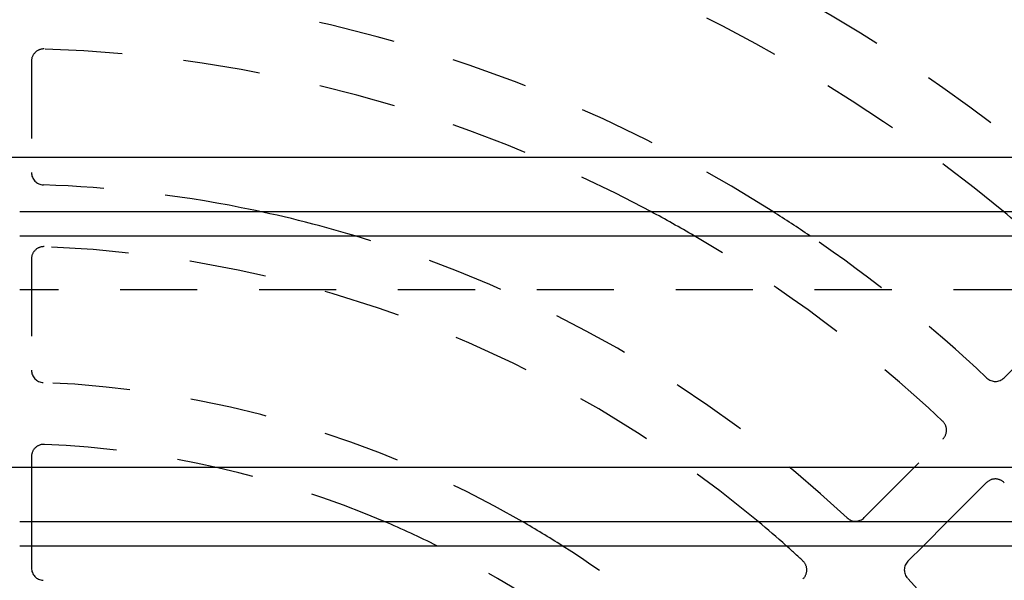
# Model space of a CAD drawing. Extents: x 3.7 to 27.5, y 0.6 to 16.6.
# Tile 21 of 26: x 8.1 to 9.7, y 7.5 to 8.4. Entities that reach past the tile are written whole.
import ezdxf

# ---------------------------------------------------------------- set-up
doc = ezdxf.new("R2010")
doc.units = 0
doc.linetypes.add('HIDDEN', pattern=[0.1875, 0.125, -0.0625])
doc.layers.add('ACSRY', color=30, linetype='CONTINUOUS')

msp = doc.modelspace()

# ---------------------------------------------------------------- linework, layer by layer
at = {"layer": 'ACSRY', "color": 30, "linetype": 'HIDDEN'}
for p, q in [((8.1559, 8.3295), (8.1559, 8.1494)), ((8.1559, 8.0093), (8.1559, 7.8291)), ((11.5746, 7.9591), (8.1369, 7.9591)), ((9.7315, 7.8169), (9.8588, 7.9442)), ((9.5051, 7.5905), (9.6324, 7.7179)), ((8.1559, 7.689), (8.1559, 7.5841)), ((9.7031, 7.6471), (9.6401, 7.5841)), ((8.1559, 7.5448), (8.1559, 7.5088)), ((9.6008, 7.5448), (9.5758, 7.5198)), ((9.2787, 7.3641), (9.406, 7.4914))]:
    msp.add_line(p, q, dxfattribs=at)
at = {"layer": 'ACSRY', "color": 30, "linetype": 'CONTINUOUS'}
for p, q in [((11.5746, 8.1738), (4.6371, 8.1738)), ((8.1369, 8.0861), (11.5746, 8.0861)), ((8.1369, 8.0468), (11.5746, 8.0468)), ((11.5746, 7.6718), (4.6371, 7.6718)), ((8.1369, 7.5841), (11.5746, 7.5841)), ((8.1559, 7.5841), (8.1559, 7.5448)), ((9.6401, 7.5841), (9.6008, 7.5448)), ((8.1369, 7.5448), (11.5746, 7.5448))]:
    msp.add_line(p, q, dxfattribs=at)
at = {"layer": 'ACSRY', "color": 30, "linetype": 'HIDDEN'}
for centre, radius, start, end in [((8.1059, 6.1206), 2.55, 50.4264, 72.2235), ((8.1059, 6.1206), 2.65, 47.8781, 66.394), ((8.1059, 6.1206), 2.87, 46.4074, 57.7878), ((8.1059, 6.1206), 2.33, 57.5209, 88.2931), ((8.1759, 8.3295), 0.02, 88.1849, 180), ((8.1059, 6.1206), 2.23, 61.8136, 88.1849), ((8.1759, 8.1494), 0.02, 180, 268.0239), ((8.1059, 6.1206), 2.01, 78.8133, 88.0239), ((8.1059, 6.1206), 2.01, 46.9761, 73.4022), ((8.1059, 6.1206), 2.23, 46.8151, 59.7447), ((8.1059, 6.1206), 2.33, 46.7069, 55.7629), ((8.1759, 8.0093), 0.02, 87.8774, 180), ((8.1059, 6.1206), 1.91, 50.0193, 87.8774), ((8.1759, 7.8291), 0.02, 180, 267.6539), ((9.7173, 7.831), 0.02, 226.7069, 315), ((8.1059, 6.1206), 1.69, 59.9983, 87.6539), ((9.6183, 7.732), 0.02, 315, 46.8151), ((8.1759, 7.689), 0.02, 87.4446, 180), ((8.1059, 6.1206), 1.59, 66.9958, 87.4446), ((9.7173, 7.633), 0.02, 43.1849, 135), ((9.4909, 7.6046), 0.02, 226.9761, 315), ((8.1059, 6.1206), 1.59, 47.5554, 63.6055), ((8.1059, 6.1206), 1.69, 47.3461, 57.4318), ((8.1059, 6.1206), 1.91, 47.1226, 48.2176), ((9.3919, 7.5056), 0.02, 315, 47.1225), ((9.5899, 7.5057), 0.02, 135, 223.0239), ((8.1759, 7.5088), 0.02, 180, 267.1134), ((8.1059, 6.1206), 2.01, 28.5801, 43.0239)]:
    msp.add_arc(centre, radius, start, end, dxfattribs=at)
at = {"layer": 'ACSRY', "color": 30, "linetype": 'CONTINUOUS'}
for radius, start, end in [(2.01, 73.4022, 78.8133), (2.23, 59.7447, 61.8136), (2.33, 55.7629, 57.5209), (2.55, 49.0596, 50.4264), (1.59, 63.6055, 66.9958), (1.69, 57.4318, 59.9983), (1.91, 48.2176, 50.0193)]:
    msp.add_arc((8.1059, 6.1206), radius, start, end, dxfattribs=at)

doc.saveas('drawing.dxf')
